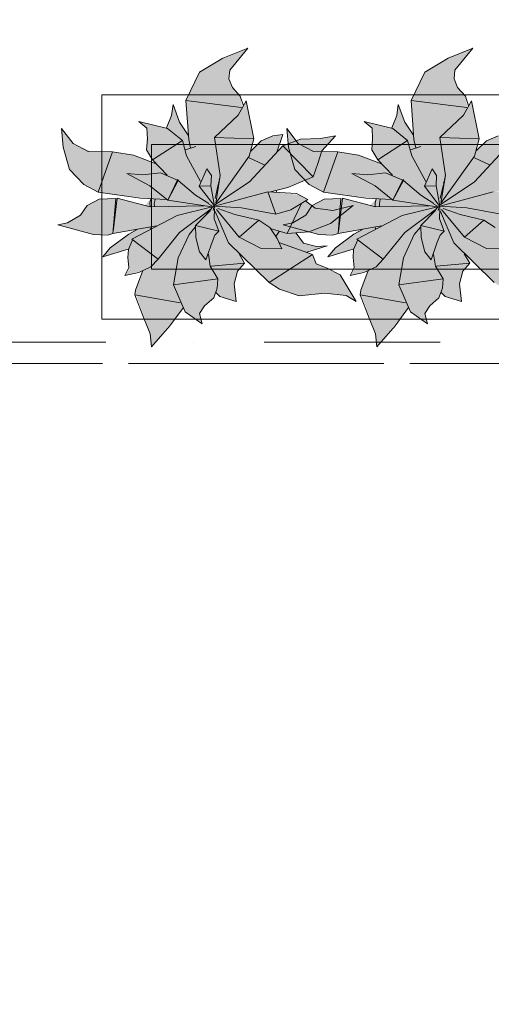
# Model space of a CAD drawing. Header units: millimetres. Extents: x -59761 to 112741, y -57975 to 46221.
# Tile 107 of 256: x 9457 to 10403, y -10329 to -8353. Entities that reach past the tile are written whole.
import ezdxf

# ---------------------------------------------------------------- set-up
doc = ezdxf.new("R2010")
doc.units = ezdxf.units.MM
for name, pattern in [('короткая штриховая', [282.222222, 141.111111, -141.111111]), ('Штриховая', [564.444447, 282.222223, -282.222223]), ('Штрихпунктирная', [670.277762, 352.777767, -176.388884, 0, -141.111112])]:
    doc.linetypes.add(name, pattern=pattern)
for name, color, linetype in [('Интерьер - Мебель', 7, 'Continuous'), ('Элемент модели - Границы зон', 7, 'Continuous'), ('Элемент Модели - Зона', 7, 'Continuous'), ('Элемент Модели - Оси', 2, 'Continuous')]:
    doc.layers.add(name, color=color, linetype=linetype)

msp = doc.modelspace()

# ---------------------------------------------------------------- hatches: boundary and pattern name
at = {"layer": 'Интерьер - Мебель', "linetype": 'Continuous', "lineweight": 0}
for points in [[(9914.24, -8409.96), (9864.68, -8430.25), (9817.65, -8458.45), (9790.07, -8515.08), (9794.73, -8584.26), (9778.49, -8560.23), (9764.56, -8522.96), (9761.42, -8545.37), (9751.34, -8570.13), (9695.81, -8557.03), (9711.93, -8570.47), (9711.68, -8607.55), (9711.16, -8614.1), (9723.56, -8634.37), (9730.52, -8642.12), (9683.86, -8624.36), (9648.54, -8618.74), (9599.98, -8617.52), (9563.85, -8601.05), (9540.93, -8570.96), (9544.23, -8608.88), (9556.97, -8653.22), (9585.78, -8683.26), (9614.39, -8698.85), (9719.82, -8712.44), (9707.79, -8725.66), (9652.29, -8711.23), (9615.97, -8712.99), (9591.91, -8725.4), (9579.04, -8745.06), (9552.94, -8760.32), (9533.62, -8764.47), (9604.86, -8784.19), (9638.6, -8783.59), (9687.48, -8774.26), (9642.66, -8807.68), (9623.48, -8828.48), (9674.86, -8813.83), (9675.05, -8839.74), (9676.06, -8849.79), (9667.98, -8866.01), (9703.84, -8856.4), (9688.54, -8900.22), (9718.78, -8983.07), (9721.23, -9009.1), (9785.21, -8930.69), (9788.78, -8939.07), (9823.05, -8963.11), (9817.91, -8942.48), (9827.73, -8927.09), (9846.19, -8911.06), (9849.69, -8901.25), (9858.62, -8908.39), (9891.3, -8918.28), (9887.34, -8882.91), (9893.9, -8857.36), (9907.86, -8841.09), (9897.67, -8824.87), (9957.22, -8879.99), (9977.84, -8893.67), (10017.49, -8906.89), (10069, -8901.87), (10111.63, -8906), (10131.89, -8918.55), (10099.98, -8865.04), (10051.55, -8842.84), (10044.01, -8823.94), (10033.02, -8819.64), (10073.88, -8806.66), (10052.09, -8807.72), (10026.38, -8801.17), (10011.35, -8781.32), (10036.79, -8778.41), (10080.18, -8761.85), (10126.05, -8725.45), (10084.99, -8735.47), (10049.62, -8730.99), (10031.11, -8716.86), (10035.19, -8713.57), (10017.22, -8704.23), (9960.2, -8698.49), (9995.04, -8689.59), (10045.62, -8667.87), (10062.89, -8615.87), (10090.15, -8585.88), (10059.42, -8591.27), (10019.98, -8592.49), (9984.51, -8606.14), (9972.61, -8618.69), (9984.54, -8583.2), (9964.85, -8586.21), (9941.45, -8596.06), (9920.45, -8616.71), (9926.85, -8591.95), (9911.23, -8515.63), (9903.3, -8530.01), (9899.33, -8506.11), (9891.42, -8497.55), (9881.26, -8483.4), (9876.34, -8471.21), (9878.17, -8453.92)], [(10366.15, -8409.96), (10316.58, -8430.25), (10269.56, -8458.45), (10241.97, -8515.08), (10246.64, -8584.26), (10230.4, -8560.23), (10216.47, -8522.96), (10213.32, -8545.37), (10203.25, -8570.13), (10147.71, -8557.03), (10163.83, -8570.47), (10163.58, -8607.55), (10163.06, -8614.1), (10175.46, -8634.37), (10182.43, -8642.12), (10135.76, -8624.36), (10100.45, -8618.74), (10051.89, -8617.52), (10015.75, -8601.05), (9992.83, -8570.96), (9996.13, -8608.88), (10008.87, -8653.22), (10037.68, -8683.26), (10066.29, -8698.85), (10171.73, -8712.44), (10159.69, -8725.66), (10104.2, -8711.23), (10067.87, -8712.99), (10043.82, -8725.4), (10030.94, -8745.06), (10004.84, -8760.32), (9985.52, -8764.47), (10056.76, -8784.19), (10090.5, -8783.59), (10139.39, -8774.26), (10094.57, -8807.68), (10075.39, -8828.48), (10126.76, -8813.83), (10126.95, -8839.74), (10127.96, -8849.79), (10119.88, -8866.01), (10155.74, -8856.4), (10140.44, -8900.22), (10170.69, -8983.07), (10173.13, -9009.1), (10237.11, -8930.69), (10240.68, -8939.07), (10274.95, -8963.11), (10269.81, -8942.48), (10279.63, -8927.09), (10298.1, -8911.06), (10301.59, -8901.25), (10310.52, -8908.39), (10343.2, -8918.28), (10339.24, -8882.91), (10345.8, -8857.36), (10359.77, -8841.09), (10349.57, -8824.87), (10409.12, -8879.99), (10429.74, -8893.67), (10469.39, -8906.89), (10520.9, -8901.87), (10563.54, -8906), (10583.79, -8918.55), (10551.88, -8865.04), (10503.45, -8842.84), (10495.91, -8823.94), (10484.93, -8819.64), (10525.79, -8806.66), (10503.99, -8807.72), (10478.29, -8801.17), (10463.25, -8781.32), (10488.69, -8778.41), (10532.08, -8761.85), (10577.95, -8725.45), (10536.9, -8735.47), (10501.53, -8730.99), (10483.02, -8716.86), (10487.09, -8713.57), (10469.13, -8704.23), (10412.1, -8698.49), (10446.94, -8689.59), (10497.52, -8667.87), (10514.79, -8615.87), (10542.06, -8585.88), (10511.33, -8591.27), (10471.88, -8592.49), (10436.42, -8606.14), (10424.51, -8618.69), (10436.44, -8583.2), (10416.75, -8586.21), (10393.35, -8596.06), (10372.35, -8616.71), (10378.75, -8591.95), (10363.14, -8515.63), (10355.2, -8530.01), (10351.23, -8506.11), (10343.32, -8497.55), (10333.16, -8483.4), (10328.24, -8471.21), (10330.07, -8453.92)]]:
    msp.add_hatch(color=255, dxfattribs=at).paths.add_polyline_path(points)

# ---------------------------------------------------------------- linework, layer by layer
at = {"layer": 'Интерьер - Мебель', "color": 7, "linetype": 'Continuous', "lineweight": 15}
for p, q in [((9914.24, -8409.96), (9864.68, -8430.25)), ((9914.24, -8409.96), (9864.68, -8430.25)), ((9914.24, -8409.96), (9878.17, -8453.92)), ((9914.24, -8409.96), (9878.17, -8453.92)), ((10366.15, -8409.96), (10316.58, -8430.25)), ((10366.15, -8409.96), (10316.58, -8430.25)), ((10366.15, -8409.96), (10330.07, -8453.92)), ((10366.15, -8409.96), (10330.07, -8453.92)), ((9864.68, -8430.25), (9817.65, -8458.45)), ((9864.68, -8430.25), (9817.65, -8458.45)), ((10316.58, -8430.25), (10269.56, -8458.45)), ((10316.58, -8430.25), (10269.56, -8458.45)), ((9878.17, -8453.92), (9876.34, -8471.21)), ((9878.17, -8453.92), (9876.34, -8471.21)), ((10330.07, -8453.92), (10328.24, -8471.21)), ((10330.07, -8453.92), (10328.24, -8471.21)), ((9817.65, -8458.45), (9790.07, -8515.08)), ((9817.65, -8458.45), (9790.07, -8515.08)), ((9876.34, -8471.21), (9883.51, -8488.98)), ((9876.34, -8471.21), (9883.51, -8488.98)), ((10269.56, -8458.45), (10241.97, -8515.08)), ((10269.56, -8458.45), (10241.97, -8515.08)), ((10328.24, -8471.21), (10335.41, -8488.98)), ((10328.24, -8471.21), (10335.41, -8488.98)), ((9883.51, -8488.98), (9899.33, -8506.11)), ((9883.51, -8488.98), (9899.33, -8506.11)), ((10335.41, -8488.98), (10351.23, -8506.11)), ((10335.41, -8488.98), (10351.23, -8506.11)), ((9899.33, -8506.11), (9905.66, -8525.84)), ((9899.33, -8506.11), (9905.66, -8525.84)), ((10351.23, -8506.11), (10357.56, -8525.84)), ((10351.23, -8506.11), (10357.56, -8525.84)), ((9764.56, -8522.96), (9761.42, -8545.37)), ((9764.56, -8522.96), (9761.42, -8545.37)), ((9764.56, -8522.96), (9777.53, -8558.81)), ((9764.56, -8522.96), (9777.53, -8558.81)), ((9790.07, -8515.08), (9901.76, -8529.18)), ((9790.07, -8515.08), (9796.02, -8593.47)), ((9790.07, -8515.08), (9901.76, -8529.18)), ((9790.07, -8515.08), (9796.02, -8593.47)), ((9911.23, -8515.63), (9895.37, -8544.39)), ((9911.23, -8515.63), (9895.37, -8544.39)), ((9911.23, -8515.63), (9926.85, -8591.95)), ((9911.23, -8515.63), (9926.85, -8591.95)), ((10216.47, -8522.96), (10213.32, -8545.37)), ((10216.47, -8522.96), (10213.32, -8545.37)), ((10216.47, -8522.96), (10229.43, -8558.81)), ((10216.47, -8522.96), (10229.43, -8558.81)), ((10241.97, -8515.08), (10353.66, -8529.18)), ((10241.97, -8515.08), (10247.92, -8593.47)), ((10241.97, -8515.08), (10353.66, -8529.18)), ((10241.97, -8515.08), (10247.92, -8593.47)), ((10363.14, -8515.63), (10347.27, -8544.39)), ((10363.14, -8515.63), (10347.27, -8544.39)), ((10363.14, -8515.63), (10378.75, -8591.95)), ((10363.14, -8515.63), (10378.75, -8591.95)), ((9761.42, -8545.37), (9751.34, -8570.13)), ((9761.42, -8545.37), (9751.34, -8570.13)), ((9895.37, -8544.39), (9847.89, -8589.58)), ((9895.37, -8544.39), (9847.89, -8589.58)), ((10213.32, -8545.37), (10203.25, -8570.13)), ((10213.32, -8545.37), (10203.25, -8570.13)), ((10347.27, -8544.39), (10299.79, -8589.58)), ((10347.27, -8544.39), (10299.79, -8589.58)), ((9540.93, -8570.96), (9544.23, -8608.88)), ((9540.93, -8570.96), (9563.85, -8601.05)), ((9540.93, -8570.96), (9544.23, -8608.88)), ((9540.93, -8570.96), (9563.85, -8601.05)), ((9695.81, -8557.03), (9711.92, -8570.47)), ((9695.81, -8557.03), (9753.47, -8571.22)), ((9695.81, -8557.03), (9711.92, -8570.47)), ((9695.81, -8557.03), (9753.47, -8571.22)), ((9711.92, -8570.47), (9712.92, -8591.99)), ((9711.92, -8570.47), (9712.92, -8591.99)), ((9753.47, -8571.22), (9783.24, -8595.01)), ((9753.47, -8571.22), (9783.24, -8595.01)), ((9777.53, -8558.81), (9794.73, -8584.26)), ((9777.53, -8558.81), (9794.73, -8584.26)), ((9992.83, -8570.96), (9996.13, -8608.88)), ((9992.83, -8570.96), (10015.75, -8601.05)), ((9992.83, -8570.96), (9996.13, -8608.88)), ((9992.83, -8570.96), (10015.75, -8601.05)), ((10147.71, -8557.03), (10163.83, -8570.47)), ((10147.71, -8557.03), (10205.38, -8571.22)), ((10147.71, -8557.03), (10163.83, -8570.47)), ((10147.71, -8557.03), (10205.38, -8571.22)), ((10163.83, -8570.47), (10164.82, -8591.99)), ((10163.83, -8570.47), (10164.82, -8591.99)), ((10205.38, -8571.22), (10235.14, -8595.01)), ((10205.38, -8571.22), (10235.14, -8595.01)), ((10229.43, -8558.81), (10246.64, -8584.26)), ((10229.43, -8558.81), (10246.64, -8584.26)), ((9712.92, -8591.99), (9711.16, -8614.1)), ((9712.92, -8591.99), (9711.16, -8614.1)), ((9796.02, -8593.47), (9799.42, -8609.96)), ((9796.02, -8593.47), (9799.42, -8609.96)), ((9847.89, -8589.58), (9926.85, -8591.95)), ((9847.89, -8589.58), (9859, -8665.66)), ((9847.89, -8589.58), (9926.85, -8591.95)), ((9847.89, -8589.58), (9859, -8665.66)), ((9926.85, -8591.95), (9917.3, -8626.59)), ((9926.85, -8591.95), (9917.3, -8626.59)), ((9964.85, -8586.21), (9941.45, -8596.06)), ((9964.85, -8586.21), (9941.45, -8596.06)), ((9984.54, -8583.2), (9964.85, -8586.21)), ((9984.54, -8583.2), (9964.85, -8586.21)), ((9984.54, -8583.2), (9972.61, -8618.69)), ((9984.54, -8583.2), (9972.61, -8618.69)), ((10019.98, -8592.49), (9984.51, -8606.14)), ((10019.98, -8592.49), (9984.51, -8606.14)), ((10059.42, -8591.27), (10019.98, -8592.49)), ((10059.42, -8591.27), (10019.98, -8592.49)), ((10090.15, -8585.88), (10059.42, -8591.27)), ((10090.15, -8585.88), (10059.42, -8591.27)), ((10090.15, -8585.88), (10062.89, -8615.87)), ((10090.15, -8585.88), (10062.89, -8615.87)), ((10164.82, -8591.99), (10163.06, -8614.1)), ((10164.82, -8591.99), (10163.06, -8614.1)), ((10247.92, -8593.47), (10251.32, -8609.96)), ((10247.92, -8593.47), (10251.32, -8609.96)), ((10299.79, -8589.58), (10378.75, -8591.95)), ((10299.79, -8589.58), (10310.91, -8665.66)), ((10299.79, -8589.58), (10378.75, -8591.95)), ((10299.79, -8589.58), (10310.91, -8665.66)), ((10378.75, -8591.95), (10369.2, -8626.59)), ((10378.75, -8591.95), (10369.2, -8626.59)), ((10416.75, -8586.21), (10393.35, -8596.06)), ((10416.75, -8586.21), (10393.35, -8596.06)), ((9544.23, -8608.88), (9556.97, -8653.22)), ((9544.23, -8608.88), (9556.97, -8653.22)), ((9563.85, -8601.05), (9594.2, -8617.47)), ((9563.85, -8601.05), (9594.2, -8617.47)), ((9783.24, -8595.01), (9723.56, -8634.37)), ((9783.24, -8595.01), (9723.56, -8634.37)), ((9783.24, -8595.01), (9791.63, -8625.8)), ((9783.24, -8595.01), (9791.63, -8625.8)), ((9810.01, -8607.11), (9789.36, -8614.22)), ((9810.01, -8607.11), (9789.36, -8614.22)), ((9984.51, -8606.14), (9917.69, -8678.42)), ((9984.51, -8606.14), (9917.69, -8678.42)), ((9941.45, -8596.06), (9920.45, -8616.71)), ((9941.45, -8596.06), (9920.45, -8616.71)), ((9984.51, -8606.14), (10045.62, -8667.87)), ((9984.51, -8606.14), (10045.62, -8667.87)), ((9996.13, -8608.88), (10008.87, -8653.22)), ((9996.13, -8608.88), (10008.87, -8653.22)), ((10015.75, -8601.05), (10046.1, -8617.47)), ((10015.75, -8601.05), (10046.1, -8617.47)), ((10235.14, -8595.01), (10175.46, -8634.37)), ((10235.14, -8595.01), (10175.46, -8634.37)), ((10235.14, -8595.01), (10243.53, -8625.8)), ((10235.14, -8595.01), (10243.53, -8625.8)), ((10261.91, -8607.11), (10241.26, -8614.22)), ((10261.91, -8607.11), (10241.26, -8614.22)), ((10436.42, -8606.14), (10369.59, -8678.42)), ((10436.42, -8606.14), (10369.59, -8678.42)), ((10393.35, -8596.06), (10372.35, -8616.71)), ((10393.35, -8596.06), (10372.35, -8616.71)), ((9594.2, -8617.47), (9643.01, -8617.86)), ((9594.2, -8617.47), (9643.01, -8617.86)), ((9643.01, -8617.86), (9614.39, -8698.85)), ((9643.01, -8617.86), (9614.39, -8698.85)), ((9643.01, -8617.86), (9684.99, -8624.54)), ((9643.01, -8617.86), (9684.99, -8624.54)), ((9684.99, -8624.54), (9730.52, -8642.12)), ((9684.99, -8624.54), (9730.52, -8642.12)), ((9711.16, -8614.1), (9723.56, -8634.37)), ((9711.16, -8614.1), (9723.56, -8634.37)), ((9791.63, -8625.8), (9819.88, -8677.64)), ((9791.63, -8625.8), (9819.88, -8677.64)), ((9917.3, -8626.59), (9850.09, -8720.7)), ((9917.3, -8626.59), (9850.09, -8720.7)), ((9917.26, -8630.26), (9947.37, -8644.09)), ((9917.26, -8630.26), (9947.37, -8644.09)), ((10046.1, -8617.47), (10094.92, -8617.86)), ((10046.1, -8617.47), (10094.92, -8617.86)), ((10062.89, -8615.87), (10054.94, -8641.72)), ((10062.89, -8615.87), (10054.94, -8641.72)), ((10094.92, -8617.86), (10066.29, -8698.85)), ((10094.92, -8617.86), (10066.29, -8698.85)), ((10094.92, -8617.86), (10136.9, -8624.54)), ((10094.92, -8617.86), (10136.9, -8624.54)), ((10136.9, -8624.54), (10182.43, -8642.12)), ((10136.9, -8624.54), (10182.43, -8642.12)), ((10163.06, -8614.1), (10175.46, -8634.37)), ((10163.06, -8614.1), (10175.46, -8634.37)), ((10243.53, -8625.8), (10271.79, -8677.64)), ((10243.53, -8625.8), (10271.79, -8677.64)), ((10369.2, -8626.59), (10301.99, -8720.7)), ((10369.2, -8626.59), (10301.99, -8720.7)), ((10369.16, -8630.26), (10399.27, -8644.09)), ((10369.16, -8630.26), (10399.27, -8644.09)), ((9556.97, -8653.22), (9585.78, -8683.26)), ((9556.97, -8653.22), (9585.78, -8683.26)), ((9723.56, -8634.37), (9752.89, -8665.08)), ((9723.56, -8634.37), (9752.89, -8665.08)), ((9832.5, -8652.04), (9817.07, -8686.74)), ((9832.5, -8652.04), (9817.07, -8686.74)), ((9832.5, -8652.04), (9841.35, -8665.83)), ((9832.5, -8652.04), (9841.35, -8665.83)), ((10008.87, -8653.22), (10037.68, -8683.26)), ((10008.87, -8653.22), (10037.68, -8683.26)), ((10054.94, -8641.72), (10045.62, -8667.87)), ((10054.94, -8641.72), (10045.62, -8667.87)), ((10175.46, -8634.37), (10204.8, -8665.08)), ((10175.46, -8634.37), (10204.8, -8665.08)), ((10284.4, -8652.04), (10268.97, -8686.74)), ((10284.4, -8652.04), (10268.97, -8686.74)), ((10284.4, -8652.04), (10293.25, -8665.83)), ((10284.4, -8652.04), (10293.25, -8665.83)), ((9671.66, -8661.2), (9703.55, -8664.02)), ((9671.66, -8661.2), (9718.06, -8686.26)), ((9671.66, -8661.2), (9703.55, -8664.02)), ((9671.66, -8661.2), (9718.06, -8686.26)), ((9739.15, -8660), (9703.55, -8664.02)), ((9739.15, -8660), (9703.55, -8664.02)), ((9739.15, -8660), (9775.02, -8675.24)), ((9739.15, -8660), (9775.02, -8675.24)), ((9774.3, -8672.98), (9753.77, -8714.81)), ((9774.3, -8672.98), (9753.77, -8714.81)), ((9774.3, -8672.98), (9775.02, -8675.24)), ((9774.3, -8672.98), (9775.02, -8675.24)), ((9841.35, -8665.83), (9840.6, -8686.52)), ((9841.35, -8665.83), (9840.6, -8686.52)), ((9859, -8665.66), (9850.09, -8720.7)), ((9859, -8665.66), (9850.09, -8720.7)), ((9857.5, -8671.84), (9857.08, -8673.77)), ((9857.5, -8671.84), (9857.08, -8673.77)), ((9858.77, -8666.04), (9858.56, -8667.01)), ((9858.77, -8666.04), (9858.56, -8667.01)), ((10045.62, -8667.87), (9995.04, -8689.59)), ((10045.62, -8667.87), (9995.04, -8689.59)), ((10123.57, -8661.2), (10155.45, -8664.02)), ((10123.57, -8661.2), (10169.96, -8686.26)), ((10123.57, -8661.2), (10155.45, -8664.02)), ((10123.57, -8661.2), (10169.96, -8686.26)), ((10191.05, -8660), (10155.45, -8664.02)), ((10191.05, -8660), (10155.45, -8664.02)), ((10191.05, -8660), (10226.92, -8675.24)), ((10191.05, -8660), (10226.92, -8675.24)), ((10226.2, -8672.98), (10205.67, -8714.81)), ((10226.2, -8672.98), (10205.67, -8714.81)), ((10226.2, -8672.98), (10226.92, -8675.24)), ((10226.2, -8672.98), (10226.92, -8675.24)), ((10293.25, -8665.83), (10292.51, -8686.52)), ((10293.25, -8665.83), (10292.51, -8686.52)), ((10310.91, -8665.66), (10301.99, -8720.7)), ((10310.91, -8665.66), (10301.99, -8720.7)), ((10309.4, -8671.84), (10308.98, -8673.77)), ((10309.4, -8671.84), (10308.98, -8673.77)), ((10310.67, -8666.04), (10310.46, -8667.01)), ((10310.67, -8666.04), (10310.46, -8667.01)), ((9585.78, -8683.26), (9614.39, -8698.85)), ((9585.78, -8683.26), (9614.39, -8698.85)), ((9718.06, -8686.26), (9753.77, -8714.81)), ((9718.06, -8686.26), (9753.77, -8714.81)), ((9775.02, -8675.24), (9753.77, -8714.81)), ((9775.02, -8675.24), (9753.77, -8714.81)), ((9775.02, -8675.24), (9809.71, -8705.22)), ((9775.02, -8675.24), (9809.71, -8705.22)), ((9840.6, -8686.52), (9817.07, -8686.74)), ((9840.6, -8686.52), (9817.07, -8686.74)), ((9817.07, -8686.74), (9844.79, -8723.34)), ((9817.07, -8686.74), (9844.79, -8723.34)), ((9840.6, -8686.52), (9847.77, -8727.29)), ((9840.6, -8686.52), (9847.77, -8727.29)), ((9917.69, -8678.42), (9848.36, -8724.1)), ((9917.69, -8678.42), (9848.36, -8724.1)), ((9854.97, -8683.44), (9848.87, -8711.42)), ((9854.97, -8683.44), (9848.87, -8711.42)), ((9856.24, -8677.64), (9855.4, -8681.5)), ((9856.24, -8677.64), (9855.4, -8681.5)), ((9995.04, -8689.59), (9960.22, -8698.49)), ((9995.04, -8689.59), (9960.22, -8698.49)), ((10037.68, -8683.26), (10066.29, -8698.85)), ((10037.68, -8683.26), (10066.29, -8698.85)), ((10169.96, -8686.26), (10205.67, -8714.81)), ((10169.96, -8686.26), (10205.67, -8714.81)), ((10226.92, -8675.24), (10205.67, -8714.81)), ((10226.92, -8675.24), (10205.67, -8714.81)), ((10226.92, -8675.24), (10261.62, -8705.22)), ((10226.92, -8675.24), (10261.62, -8705.22)), ((10292.51, -8686.52), (10268.97, -8686.74)), ((10292.51, -8686.52), (10268.97, -8686.74)), ((10268.97, -8686.74), (10296.69, -8723.34)), ((10268.97, -8686.74), (10296.69, -8723.34)), ((10292.51, -8686.52), (10299.68, -8727.29)), ((10292.51, -8686.52), (10299.68, -8727.29)), ((10369.59, -8678.42), (10300.27, -8724.1)), ((10369.59, -8678.42), (10300.27, -8724.1)), ((10306.88, -8683.44), (10300.77, -8711.42)), ((10306.88, -8683.44), (10300.77, -8711.42)), ((10308.14, -8677.64), (10307.3, -8681.5)), ((10308.14, -8677.64), (10307.3, -8681.5)), ((9614.39, -8698.85), (9699.37, -8710.79)), ((9614.39, -8698.85), (9699.37, -8710.79)), ((9649.53, -8711.83), (9615.97, -8712.99)), ((9649.53, -8711.83), (9615.97, -8712.99)), ((9649.53, -8711.83), (9643.94, -8781.84)), ((9649.53, -8711.83), (9643.94, -8781.84)), ((9652.29, -8711.23), (9644.39, -8778.02)), ((9652.29, -8711.23), (9644.39, -8778.02)), ((9652.29, -8711.23), (9718.5, -8728.44)), ((9652.29, -8711.23), (9718.5, -8728.44)), ((9699.37, -8710.79), (9751.32, -8713.57)), ((9699.37, -8710.79), (9751.32, -8713.57)), ((9719.82, -8712.44), (9718.08, -8721.16)), ((9719.82, -8712.44), (9718.08, -8721.16)), ((9809.71, -8705.22), (9836, -8721.84)), ((9809.71, -8705.22), (9836, -8721.84)), ((9955, -8698.18), (9847.77, -8727.29)), ((9955, -8698.18), (9847.77, -8727.29)), ((9955, -8698.18), (10012.17, -8701.6)), ((9955, -8698.18), (9970.87, -8743.06)), ((9955, -8698.18), (10012.17, -8701.6)), ((9955, -8698.18), (9970.87, -8743.06)), ((9971.12, -8695.38), (9972.32, -8699.15)), ((9971.12, -8695.38), (9972.32, -8699.15)), ((10012.17, -8701.6), (10035.18, -8713.57)), ((10012.17, -8701.6), (10035.18, -8713.57)), ((10066.29, -8698.85), (10151.27, -8710.79)), ((10066.29, -8698.85), (10151.27, -8710.79)), ((10101.43, -8711.83), (10067.87, -8712.99)), ((10101.43, -8711.83), (10067.87, -8712.99)), ((10101.43, -8711.83), (10095.84, -8781.84)), ((10101.43, -8711.83), (10095.84, -8781.84)), ((10104.2, -8711.23), (10096.3, -8778.02)), ((10104.2, -8711.23), (10096.3, -8778.02)), ((10104.2, -8711.23), (10170.4, -8728.44)), ((10104.2, -8711.23), (10170.4, -8728.44)), ((10151.27, -8710.79), (10203.22, -8713.57)), ((10151.27, -8710.79), (10203.22, -8713.57)), ((10171.73, -8712.44), (10169.98, -8721.16)), ((10171.73, -8712.44), (10169.98, -8721.16)), ((10261.62, -8705.22), (10287.9, -8721.84)), ((10261.62, -8705.22), (10287.9, -8721.84)), ((10406.91, -8698.18), (10299.68, -8727.29)), ((10406.91, -8698.18), (10299.68, -8727.29)), ((9591.91, -8725.4), (9579.04, -8745.06)), ((9591.91, -8725.4), (9579.04, -8745.06)), ((9615.97, -8712.99), (9591.91, -8725.4)), ((9615.97, -8712.99), (9591.91, -8725.4)), ((9718.08, -8721.16), (9718.47, -8727.91)), ((9718.08, -8721.16), (9718.47, -8727.91)), ((9826.66, -8726.6), (9718.5, -8728.44)), ((9826.66, -8726.6), (9718.5, -8728.44)), ((9728.37, -8713.54), (9726.76, -8721.57)), ((9728.37, -8713.54), (9726.76, -8721.57)), ((9726.76, -8721.57), (9727.09, -8727.23)), ((9726.76, -8721.57), (9727.09, -8727.23)), ((9753.77, -8714.81), (9842.11, -8728.58)), ((9753.77, -8714.81), (9842.11, -8728.58)), ((9842.93, -8728.48), (9772.55, -8745.78)), ((9842.93, -8728.48), (9772.55, -8745.78)), ((9843.99, -8728.72), (9831.47, -8743.35)), ((9843.99, -8728.72), (9831.47, -8743.35)), ((9836.13, -8723.08), (9848.16, -8729.53)), ((9836.13, -8723.08), (9848.16, -8729.53)), ((9846.39, -8728.72), (9844.73, -8735.57)), ((9846.39, -8728.72), (9844.73, -8735.57)), ((9845.05, -8723.81), (9848.16, -8729.53)), ((9845.05, -8723.81), (9848.16, -8729.53)), ((9847.34, -8724.8), (9846.86, -8726.76)), ((9847.34, -8724.8), (9846.86, -8726.76)), ((9847.03, -8726.3), (9847.77, -8727.29)), ((9847.03, -8726.3), (9847.77, -8727.29)), ((9847.64, -8731.98), (9847.08, -8752.73)), ((9847.64, -8731.98), (9847.08, -8752.73)), ((9847.77, -8727.29), (9901.8, -8730.12)), ((9847.77, -8727.29), (9901.8, -8730.12)), ((9854.26, -8731.69), (9888.49, -8743.84)), ((9854.26, -8731.69), (9888.49, -8743.84)), ((9901.8, -8730.12), (9970.87, -8743.06)), ((9901.8, -8730.12), (9970.87, -8743.06)), ((10021.53, -8722.86), (9993.57, -8781.65)), ((10021.53, -8722.86), (9993.57, -8781.65)), ((10035.18, -8713.57), (10000.51, -8734.29)), ((10035.18, -8713.57), (10000.51, -8734.29)), ((10043.82, -8725.4), (10030.94, -8745.06)), ((10043.82, -8725.4), (10030.94, -8745.06)), ((10031.11, -8716.86), (10049.62, -8730.99)), ((10031.11, -8716.86), (10049.62, -8730.99)), ((10067.87, -8712.99), (10043.82, -8725.4)), ((10067.87, -8712.99), (10043.82, -8725.4)), ((10049.62, -8730.99), (10084.99, -8735.47)), ((10049.62, -8730.99), (10084.99, -8735.47)), ((10126.05, -8725.45), (10080.18, -8761.85)), ((10126.05, -8725.45), (10080.18, -8761.85)), ((10126.05, -8725.45), (10084.99, -8735.47)), ((10126.05, -8725.45), (10084.99, -8735.47)), ((10169.98, -8721.16), (10170.37, -8727.91)), ((10169.98, -8721.16), (10170.37, -8727.91)), ((10278.56, -8726.6), (10170.4, -8728.44)), ((10278.56, -8726.6), (10170.4, -8728.44)), ((10180.27, -8713.54), (10178.67, -8721.57)), ((10180.27, -8713.54), (10178.67, -8721.57)), ((10178.67, -8721.57), (10178.99, -8727.23)), ((10178.67, -8721.57), (10178.99, -8727.23)), ((10205.67, -8714.81), (10294.01, -8728.58)), ((10205.67, -8714.81), (10294.01, -8728.58)), ((10294.84, -8728.48), (10224.46, -8745.78)), ((10294.84, -8728.48), (10224.46, -8745.78)), ((10295.89, -8728.72), (10283.37, -8743.35)), ((10295.89, -8728.72), (10283.37, -8743.35)), ((10288.04, -8723.08), (10300.06, -8729.53)), ((10288.04, -8723.08), (10300.06, -8729.53)), ((10298.29, -8728.72), (10296.64, -8735.57)), ((10298.29, -8728.72), (10296.64, -8735.57)), ((10296.95, -8723.81), (10300.06, -8729.53)), ((10296.95, -8723.81), (10300.06, -8729.53)), ((10299.24, -8724.8), (10298.77, -8726.76)), ((10299.24, -8724.8), (10298.77, -8726.76)), ((10298.93, -8726.3), (10299.68, -8727.29)), ((10298.93, -8726.3), (10299.68, -8727.29)), ((10299.55, -8731.98), (10298.98, -8752.73)), ((10299.55, -8731.98), (10298.98, -8752.73)), ((10299.68, -8727.29), (10353.7, -8730.12)), ((10299.68, -8727.29), (10353.7, -8730.12)), ((10306.17, -8731.69), (10340.39, -8743.84)), ((10306.17, -8731.69), (10340.39, -8743.84)), ((10353.7, -8730.12), (10422.77, -8743.06)), ((10353.7, -8730.12), (10422.77, -8743.06)), ((9579.04, -8745.06), (9552.94, -8760.32)), ((9579.04, -8745.06), (9552.94, -8760.32)), ((9772.55, -8745.78), (9681.49, -8793.09)), ((9772.55, -8745.78), (9681.49, -8793.09)), ((9838.43, -8734.26), (9777.53, -8779.72)), ((9838.43, -8734.26), (9777.53, -8779.72)), ((9839.4, -8735.73), (9809.87, -8765.54)), ((9839.4, -8735.73), (9809.87, -8765.54)), ((9849.1, -8737.57), (9875.8, -8800.89)), ((9849.1, -8737.57), (9875.8, -8800.89)), ((9851.44, -8733.51), (9897.09, -8789.07)), ((9851.44, -8733.51), (9897.09, -8789.07)), ((9888.49, -8743.84), (9936.42, -8755.28)), ((9888.49, -8743.84), (9936.42, -8755.28)), ((10000.51, -8734.29), (9970.87, -8743.06)), ((10000.51, -8734.29), (9970.87, -8743.06)), ((10030.94, -8745.06), (10004.84, -8760.32)), ((10030.94, -8745.06), (10004.84, -8760.32)), ((10224.46, -8745.78), (10133.39, -8793.09)), ((10224.46, -8745.78), (10133.39, -8793.09)), ((10290.34, -8734.26), (10229.44, -8779.72)), ((10290.34, -8734.26), (10229.44, -8779.72)), ((10291.31, -8735.73), (10261.78, -8765.54)), ((10291.31, -8735.73), (10261.78, -8765.54)), ((10301, -8737.57), (10327.7, -8800.89)), ((10301, -8737.57), (10327.7, -8800.89)), ((10303.34, -8733.51), (10348.99, -8789.07)), ((10303.34, -8733.51), (10348.99, -8789.07)), ((10340.39, -8743.84), (10388.33, -8755.28)), ((10340.39, -8743.84), (10388.33, -8755.28)), ((9552.94, -8760.32), (9533.62, -8764.47)), ((9552.94, -8760.32), (9533.62, -8764.47)), ((9533.62, -8764.47), (9604.86, -8784.19)), ((9533.62, -8764.47), (9604.86, -8784.19)), ((9731.02, -8766.69), (9643.94, -8781.84)), ((9731.02, -8766.69), (9643.94, -8781.84)), ((9718.3, -8770.42), (9719.58, -8772.38)), ((9718.3, -8770.42), (9719.58, -8772.38)), ((9809.14, -8769.45), (9796.63, -8784.07)), ((9809.14, -8769.45), (9796.63, -8784.07)), ((9809.87, -8765.54), (9856.42, -8777.28)), ((9809.87, -8765.54), (9810.21, -8789.61)), ((9809.87, -8765.54), (9856.42, -8777.28)), ((9809.87, -8765.54), (9810.21, -8789.61)), ((9847.08, -8752.73), (9856.42, -8777.28)), ((9847.08, -8752.73), (9856.42, -8777.28)), ((9936.42, -8755.28), (9897.09, -8789.07)), ((9936.42, -8755.28), (9897.09, -8789.07)), ((9936.42, -8755.28), (9958.78, -8769.8)), ((9936.42, -8755.28), (9958.78, -8769.8)), ((9958.78, -8769.8), (9973.29, -8792.03)), ((9958.78, -8769.8), (9973.29, -8792.03)), ((10004.84, -8760.32), (9985.52, -8764.47)), ((10004.84, -8760.32), (9985.52, -8764.47)), ((9985.52, -8764.47), (10056.76, -8784.19)), ((9985.52, -8764.47), (10056.76, -8784.19)), ((10080.18, -8761.85), (10036.79, -8778.41)), ((10080.18, -8761.85), (10036.79, -8778.41)), ((10182.93, -8766.69), (10095.84, -8781.84)), ((10182.93, -8766.69), (10095.84, -8781.84)), ((10170.2, -8770.42), (10171.48, -8772.38)), ((10170.2, -8770.42), (10171.48, -8772.38)), ((10261.05, -8769.45), (10248.53, -8784.07)), ((10261.05, -8769.45), (10248.53, -8784.07)), ((10261.78, -8765.54), (10308.33, -8777.28)), ((10261.78, -8765.54), (10262.11, -8789.61)), ((10261.78, -8765.54), (10308.33, -8777.28)), ((10261.78, -8765.54), (10262.11, -8789.61)), ((10298.98, -8752.73), (10308.33, -8777.28)), ((10298.98, -8752.73), (10308.33, -8777.28)), ((10388.33, -8755.28), (10348.99, -8789.07)), ((10388.33, -8755.28), (10348.99, -8789.07)), ((10388.33, -8755.28), (10410.69, -8769.8)), ((10388.33, -8755.28), (10410.69, -8769.8)), ((9604.86, -8784.19), (9633.26, -8785.33)), ((9604.86, -8784.19), (9633.26, -8785.33)), ((9643.94, -8781.84), (9633.26, -8785.33)), ((9643.94, -8781.84), (9633.26, -8785.33)), ((9675.47, -8783.52), (9638.47, -8810.77)), ((9675.47, -8783.52), (9638.47, -8810.77)), ((9692.77, -8773.67), (9675.47, -8783.52)), ((9692.77, -8773.67), (9675.47, -8783.52)), ((9777.53, -8779.72), (9734.33, -8833.66)), ((9777.53, -8779.72), (9734.33, -8833.66)), ((9796.63, -8784.07), (9774.79, -8831.01)), ((9796.63, -8784.07), (9774.79, -8831.01)), ((9810.21, -8789.61), (9817.73, -8818.62)), ((9810.21, -8789.61), (9817.73, -8818.62)), ((9848.57, -8785), (9842.89, -8799.5)), ((9848.57, -8785), (9842.89, -8799.5)), ((9856.42, -8777.28), (9848.57, -8785)), ((9856.42, -8777.28), (9848.57, -8785)), ((9897.09, -8789.07), (9941.38, -8812.16)), ((9897.09, -8789.07), (9941.38, -8812.16)), ((9961.84, -8772.84), (9993.57, -8781.65)), ((9961.84, -8772.84), (9993.57, -8781.65)), ((9977.68, -8778.14), (9970.98, -8787.81)), ((9977.68, -8778.14), (9970.98, -8787.81)), ((10036.79, -8778.41), (9993.57, -8781.65)), ((10036.79, -8778.41), (9993.57, -8781.65)), ((10011.35, -8781.32), (10026.38, -8801.17)), ((10011.35, -8781.32), (10026.38, -8801.17)), ((10056.76, -8784.19), (10085.16, -8785.33)), ((10056.76, -8784.19), (10085.16, -8785.33)), ((10095.84, -8781.84), (10085.16, -8785.33)), ((10095.84, -8781.84), (10085.16, -8785.33)), ((10127.37, -8783.52), (10090.37, -8810.77)), ((10127.37, -8783.52), (10090.37, -8810.77)), ((10144.67, -8773.67), (10127.37, -8783.52)), ((10144.67, -8773.67), (10127.37, -8783.52)), ((10229.44, -8779.72), (10186.23, -8833.66)), ((10229.44, -8779.72), (10186.23, -8833.66)), ((10248.54, -8784.07), (10226.7, -8831.01)), ((10248.54, -8784.07), (10226.7, -8831.01)), ((10262.11, -8789.61), (10269.63, -8818.62)), ((10262.11, -8789.61), (10269.63, -8818.62)), ((10300.47, -8785), (10294.79, -8799.5)), ((10300.47, -8785), (10294.79, -8799.5)), ((10308.33, -8777.28), (10300.47, -8785)), ((10308.33, -8777.28), (10300.47, -8785)), ((10348.99, -8789.07), (10393.28, -8812.16)), ((10348.99, -8789.07), (10393.28, -8812.16)), ((9638.47, -8810.77), (9623.48, -8828.48)), ((9638.47, -8810.77), (9623.48, -8828.48)), ((9683.25, -8794.45), (9674.86, -8813.83)), ((9683.25, -8794.45), (9674.86, -8813.83)), ((9681.49, -8793.09), (9734.33, -8833.66)), ((9681.49, -8793.09), (9734.33, -8833.66)), ((9842.89, -8799.5), (9830.58, -8834.73)), ((9842.89, -8799.5), (9830.58, -8834.73)), ((9875.8, -8800.89), (9957.22, -8879.99)), ((9875.8, -8800.89), (9957.22, -8879.99)), ((9973.29, -8792.03), (9982.93, -8812.9)), ((9973.29, -8792.03), (9982.93, -8812.9)), ((9979.1, -8800.7), (10044.01, -8823.94)), ((9979.1, -8800.7), (10044.01, -8823.94)), ((10026.38, -8801.17), (10052.09, -8807.72)), ((10026.38, -8801.17), (10052.09, -8807.72)), ((10073.88, -8806.66), (10033.02, -8819.64)), ((10073.88, -8806.66), (10033.02, -8819.64)), ((10073.88, -8806.66), (10052.09, -8807.72)), ((10073.88, -8806.66), (10052.09, -8807.72)), ((10090.37, -8810.77), (10075.39, -8828.48)), ((10090.37, -8810.77), (10075.39, -8828.48)), ((10135.15, -8794.45), (10126.76, -8813.83)), ((10135.15, -8794.45), (10126.76, -8813.83)), ((10133.39, -8793.09), (10186.23, -8833.66)), ((10133.39, -8793.09), (10186.23, -8833.66)), ((10294.79, -8799.5), (10282.48, -8834.73)), ((10294.79, -8799.5), (10282.48, -8834.73)), ((10327.7, -8800.89), (10409.12, -8879.99)), ((10327.7, -8800.89), (10409.12, -8879.99)), ((9674.28, -8813.28), (9623.48, -8828.48)), ((9674.28, -8813.28), (9623.48, -8828.48)), ((9674.86, -8813.83), (9674.04, -8829.7)), ((9674.86, -8813.83), (9674.04, -8829.7)), ((9674.04, -8829.7), (9676.06, -8849.79)), ((9674.04, -8829.7), (9676.06, -8849.79)), ((9774.79, -8831.01), (9765.52, -8884.91)), ((9774.79, -8831.01), (9765.52, -8884.91)), ((9817.73, -8818.62), (9830.58, -8834.73)), ((9817.73, -8818.62), (9830.58, -8834.73)), ((9835.35, -8823.56), (9839.07, -8847.4)), ((9835.35, -8823.56), (9839.07, -8847.4)), ((9896.93, -8822.59), (9907.86, -8841.09)), ((9896.93, -8822.59), (9907.86, -8841.09)), ((9900.09, -8824.12), (9897.67, -8824.87)), ((9900.09, -8824.12), (9897.67, -8824.87)), ((9941.38, -8812.16), (9982.93, -8812.9)), ((9941.38, -8812.16), (9982.93, -8812.9)), ((10044.01, -8823.94), (9957.22, -8879.99)), ((10044.01, -8823.94), (9957.22, -8879.99)), ((10044.01, -8823.94), (10051.55, -8842.84)), ((10044.01, -8823.94), (10051.55, -8842.84)), ((10126.18, -8813.28), (10075.39, -8828.48)), ((10126.18, -8813.28), (10075.39, -8828.48)), ((10126.76, -8813.83), (10125.94, -8829.7)), ((10126.76, -8813.83), (10125.94, -8829.7)), ((10125.94, -8829.7), (10127.96, -8849.79)), ((10125.94, -8829.7), (10127.96, -8849.79)), ((10226.7, -8831.01), (10217.42, -8884.91)), ((10226.7, -8831.01), (10217.42, -8884.91)), ((10269.63, -8818.62), (10282.48, -8834.73)), ((10269.63, -8818.62), (10282.48, -8834.73)), ((10287.25, -8823.56), (10290.97, -8847.4)), ((10287.25, -8823.56), (10290.97, -8847.4)), ((10348.84, -8822.59), (10359.77, -8841.09)), ((10348.84, -8822.59), (10359.77, -8841.09)), ((10351.99, -8824.12), (10349.57, -8824.87)), ((10351.99, -8824.12), (10349.57, -8824.87)), ((10393.28, -8812.16), (10434.83, -8812.9)), ((10393.28, -8812.16), (10434.83, -8812.9)), ((9676.06, -8849.79), (9667.98, -8866.01)), ((9676.06, -8849.79), (9667.98, -8866.01)), ((9720.01, -8848.81), (9695.59, -8860.08)), ((9720.01, -8848.81), (9695.59, -8860.08)), ((9734.33, -8833.66), (9720.01, -8848.81)), ((9734.33, -8833.66), (9720.01, -8848.81)), ((9839.07, -8847.4), (9854.66, -8873.02)), ((9839.07, -8847.4), (9854.66, -8873.02)), ((9907.86, -8841.09), (9841.03, -8847.38)), ((9907.86, -8841.09), (9841.03, -8847.38)), ((9907.86, -8841.09), (9893.9, -8857.36)), ((9907.86, -8841.09), (9893.9, -8857.36)), ((10051.55, -8842.84), (10073.48, -8851.42)), ((10051.55, -8842.84), (10073.48, -8851.42)), ((10127.96, -8849.79), (10119.88, -8866.01)), ((10127.96, -8849.79), (10119.88, -8866.01)), ((10171.91, -8848.81), (10147.49, -8860.08)), ((10171.91, -8848.81), (10147.49, -8860.08)), ((10186.23, -8833.66), (10171.91, -8848.81)), ((10186.23, -8833.66), (10171.91, -8848.81)), ((10290.97, -8847.4), (10306.56, -8873.02)), ((10290.97, -8847.4), (10306.56, -8873.02)), ((10359.77, -8841.09), (10292.93, -8847.38)), ((10359.77, -8841.09), (10292.93, -8847.38)), ((10359.77, -8841.09), (10345.8, -8857.36)), ((10359.77, -8841.09), (10345.8, -8857.36)), ((9695.59, -8860.08), (9667.98, -8866.01)), ((9695.59, -8860.08), (9667.98, -8866.01)), ((9703.84, -8856.4), (9689.16, -8895.26)), ((9703.84, -8856.4), (9689.16, -8895.26)), ((9893.9, -8857.36), (9887.34, -8882.91)), ((9893.9, -8857.36), (9887.34, -8882.91)), ((10073.48, -8851.42), (10099.98, -8865.04)), ((10073.48, -8851.42), (10099.98, -8865.04)), ((10099.98, -8865.04), (10131.89, -8918.56)), ((10099.98, -8865.04), (10131.89, -8918.56)), ((10147.49, -8860.08), (10119.88, -8866.01)), ((10147.49, -8860.08), (10119.88, -8866.01)), ((10155.74, -8856.4), (10141.06, -8895.26)), ((10155.74, -8856.4), (10141.06, -8895.26)), ((10345.8, -8857.36), (10339.24, -8882.91)), ((10345.8, -8857.36), (10339.24, -8882.91)), ((9854.66, -8873.02), (9765.52, -8884.91)), ((9854.66, -8873.02), (9765.52, -8884.91)), ((9765.52, -8884.91), (9788.78, -8939.07)), ((9765.52, -8884.91), (9788.78, -8939.07)), ((9854.66, -8873.02), (9853.19, -8891.45)), ((9854.66, -8873.02), (9853.19, -8891.45)), ((9887.34, -8882.91), (9891.3, -8918.28)), ((9887.34, -8882.91), (9891.3, -8918.28)), ((9957.22, -8879.99), (9977.84, -8893.67)), ((9957.22, -8879.99), (9977.84, -8893.67)), ((10306.56, -8873.02), (10217.42, -8884.91)), ((10306.56, -8873.02), (10217.42, -8884.91)), ((10217.42, -8884.91), (10240.68, -8939.07)), ((10217.42, -8884.91), (10240.68, -8939.07)), ((10306.56, -8873.02), (10305.09, -8891.45)), ((10306.56, -8873.02), (10305.09, -8891.45)), ((10339.24, -8882.91), (10343.2, -8918.28)), ((10339.24, -8882.91), (10343.2, -8918.28)), ((9689.16, -8895.26), (9687.91, -8905.19)), ((9689.16, -8895.26), (9687.91, -8905.19)), ((9687.91, -8905.19), (9779.11, -8920.87)), ((9687.91, -8905.19), (9705.88, -8952.04)), ((9687.91, -8905.19), (9779.11, -8920.87)), ((9687.91, -8905.19), (9705.88, -8952.04)), ((9853.19, -8891.45), (9846.19, -8911.06)), ((9853.19, -8891.45), (9846.19, -8911.06)), ((9849.75, -8899.79), (9858.62, -8908.39)), ((9849.75, -8899.79), (9858.62, -8908.39)), ((9858.62, -8908.39), (9891.3, -8918.28)), ((9858.62, -8908.39), (9891.3, -8918.28)), ((9977.84, -8893.67), (10017.49, -8906.89)), ((9977.84, -8893.67), (10017.49, -8906.89)), ((10069, -8901.87), (10017.49, -8906.89)), ((10069, -8901.87), (10017.49, -8906.89)), ((10069, -8901.87), (10111.63, -8906)), ((10069, -8901.87), (10111.63, -8906)), ((10111.63, -8906), (10131.89, -8918.56)), ((10111.63, -8906), (10131.89, -8918.56)), ((10141.06, -8895.26), (10139.82, -8905.19)), ((10141.06, -8895.26), (10139.82, -8905.19)), ((10139.82, -8905.19), (10231.01, -8920.87)), ((10139.82, -8905.19), (10157.79, -8952.04)), ((10139.82, -8905.19), (10231.01, -8920.87)), ((10139.82, -8905.19), (10157.79, -8952.04)), ((10305.09, -8891.45), (10298.1, -8911.06)), ((10305.09, -8891.45), (10298.1, -8911.06)), ((10301.65, -8899.79), (10310.52, -8908.39)), ((10301.65, -8899.79), (10310.52, -8908.39)), ((10310.52, -8908.39), (10343.2, -8918.28)), ((10310.52, -8908.39), (10343.2, -8918.28)), ((9827.73, -8927.09), (9817.91, -8942.48)), ((9827.73, -8927.09), (9817.91, -8942.48)), ((9846.19, -8911.06), (9827.73, -8927.09)), ((9846.19, -8911.06), (9827.73, -8927.09)), ((10279.63, -8927.09), (10269.81, -8942.48)), ((10279.63, -8927.09), (10269.81, -8942.48)), ((10298.1, -8911.06), (10279.63, -8927.09)), ((10298.1, -8911.06), (10279.63, -8927.09)), ((9785.21, -8930.69), (9758.03, -8967.4)), ((9785.21, -8930.69), (9758.03, -8967.4)), ((9788.78, -8939.07), (9823.05, -8963.11)), ((9788.78, -8939.07), (9823.05, -8963.11)), ((9817.91, -8942.48), (9823.05, -8963.11)), ((9817.91, -8942.48), (9823.05, -8963.11)), ((10237.11, -8930.69), (10209.93, -8967.4)), ((10237.11, -8930.69), (10209.93, -8967.4)), ((10240.68, -8939.07), (10274.95, -8963.11)), ((10240.68, -8939.07), (10274.95, -8963.11)), ((10269.81, -8942.48), (10274.95, -8963.11)), ((10269.81, -8942.48), (10274.95, -8963.11)), ((9705.88, -8952.04), (9718.78, -8983.07)), ((9705.88, -8952.04), (9718.78, -8983.07)), ((9758.03, -8967.4), (9721.23, -9009.1)), ((9758.03, -8967.4), (9721.23, -9009.1)), ((10157.79, -8952.04), (10170.69, -8983.07)), ((10157.79, -8952.04), (10170.69, -8983.07)), ((10209.93, -8967.4), (10173.13, -9009.1)), ((10209.93, -8967.4), (10173.13, -9009.1)), ((9718.78, -8983.07), (9721.23, -9009.1)), ((9718.78, -8983.07), (9721.23, -9009.1)), ((10170.69, -8983.07), (10173.13, -9009.1)), ((10170.69, -8983.07), (10173.13, -9009.1))]:
    msp.add_line(p, q, dxfattribs=at)
at = {"layer": 'Интерьер - Мебель', "color": 7, "linetype": 'Continuous', "lineweight": 5}
for p, q in [((11421.34, -8503.54), (9621.34, -8503.54)), ((9621.34, -8503.54), (9621.34, -8953.54)), ((11321.34, -8603.54), (9721.34, -8603.54)), ((9721.34, -8603.54), (9721.34, -8853.54)), ((9721.34, -8853.54), (11321.34, -8853.54)), ((9621.34, -8953.54), (11421.34, -8953.54))]:
    msp.add_line(p, q, dxfattribs=at)
at = {"layer": 'Элемент модели - Границы зон', "color": 7, "linetype": 'короткая штриховая', "lineweight": 15}
msp.add_lwpolyline([(16025.03, 212.5), (16025.03, -9042.59), (-8890, -9042.59), (-8890, -8842.59)], dxfattribs=at)
at = {"layer": 'Элемент Модели - Зона', "color": 253, "linetype": 'Штриховая', "lineweight": 15, "flags": 128}
for points in [[(-8890, -17680), (-3119.74, -17680), (-3119.74, -14858.42), (142.53, -11594.86), (156.67, -11609), (156.67, -11580), (18300, -11580), (18300, -11600), (32399.73, -11600), (32399.73, -11580), (69081.36, -11580), (72316.72, -14823.47), (72320.06, -15158.11), (72320.06, -17695), (72360, -17695), (72360, -19700), (72120, -19700), (72120, -18300), (71700, -18300), (71700, -17900), (63300, -17900), (63300, -18300), (62700, -18300), (62700, -17900), (54320, -17900), (54320, -27030), (62700, -27030), (62700, -26350), (63300, -26350), (63300, -27540), (67380, -27540), (67380, -26630), (67500, -26630), (67500, -27660), (62920, -27660), (62920, -32819.89), (72120, -32819.89), (72120, -27750), (71650, -27750), (71650, -26250), (72120, -26250), (72120, -21200), (72360, -21200), (72360, -33849.94), (72120, -33849.94), (72120, -33059.89), (54320, -33059.89), (54320, -39349.94), (72120, -39349.94), (72120, -36299.94), (71700.06, -36299.94), (71700.06, -35674.44), (72120, -35674.44), (72120, -35349.94), (72360, -35349.94), (72360, -35679.94), (75850, -35679.94), (75850, -16794.88), (75238.88, -16794.88), (75238.88, -9000), (80700, -9000), (80700, -8700), (81300, -8700), (81300, -9000), (87517.1, -9000), (87517.1, -320), (85530, -320), (85530, 300), (84182.9, 300), (81300, 300), (81300, -300), (80700, -300), (80700, 212.5), (79799.78, 212.5), (72300, 212.5), (72300, -300), (71700, -300), (71700, 212.5), (63300, 212.5), (63300, -300), (62700, -300), (62700, 212.5), (54300, 212.5), (54300, -300), (53700, -300), (53700, 212.5), (45650, 212.5), (45650, -300), (45050, -300), (44950, -300), (44950, -5367.2), (32450.06, -5367.2), (32450.06, -200), (32450.06, 7690), (32460.06, 7690), (32460.06, 13850), (29720, 13850), (29720, 5730), (28964.53, 5730), (28964.53, 212), (27300.06, 212), (27300.06, -300), (26700.06, -300), (26700.06, 212), (18300, 212), (18300, -300), (17700, -300), (17700, 212), (16025.03, 212), (16025.03, -7500), (16025.03, -9042.59), (9300, -9042.59), (9300, -9300), (8700, -9300), (8700, -9042.59), (300, -9042.59), (300, -9300), (-300, -9300), (-300, -9042.59), (-8250, -9042.59), (-8250, -9300), (-8850, -9300), (-8850, -9042.59), (-8890, -9042.59)], [(-8890, -8842.59), (-8890, -9042.59), (-8850, -9042.59), (-8850, -8700), (-8250, -8700), (-8250, -9042.59), (-300, -9042.59), (-300, -8700), (300, -8700), (300, -9042.59), (8700, -9042.59), (8700, -8700), (9300, -8700), (9300, -9042.59), (16025.03, -9042.59), (16025.03, 212.5), (16035.53, 212.5), (16035.53, 5730), (15580, 5730), (15580, 9080), (15300, 9080), (15300, 9320), (17680, 9320), (17680, 10500), (10920, 10500), (10920, 9320), (13800, 9320), (13800, 9080), (12769.68, 9080), (12769.68, -300), (3600, -300), (-8890, -300), (-8890, -350)]]:
    msp.add_lwpolyline(points, close=True, dxfattribs=at)
at = {"layer": 'Элемент Модели - Оси', "color": 7, "linetype": 'Штрихпунктирная', "lineweight": 15}
msp.add_line((-57760.58, -9000), (110650, -9000), dxfattribs=at)

doc.saveas('drawing.dxf')
